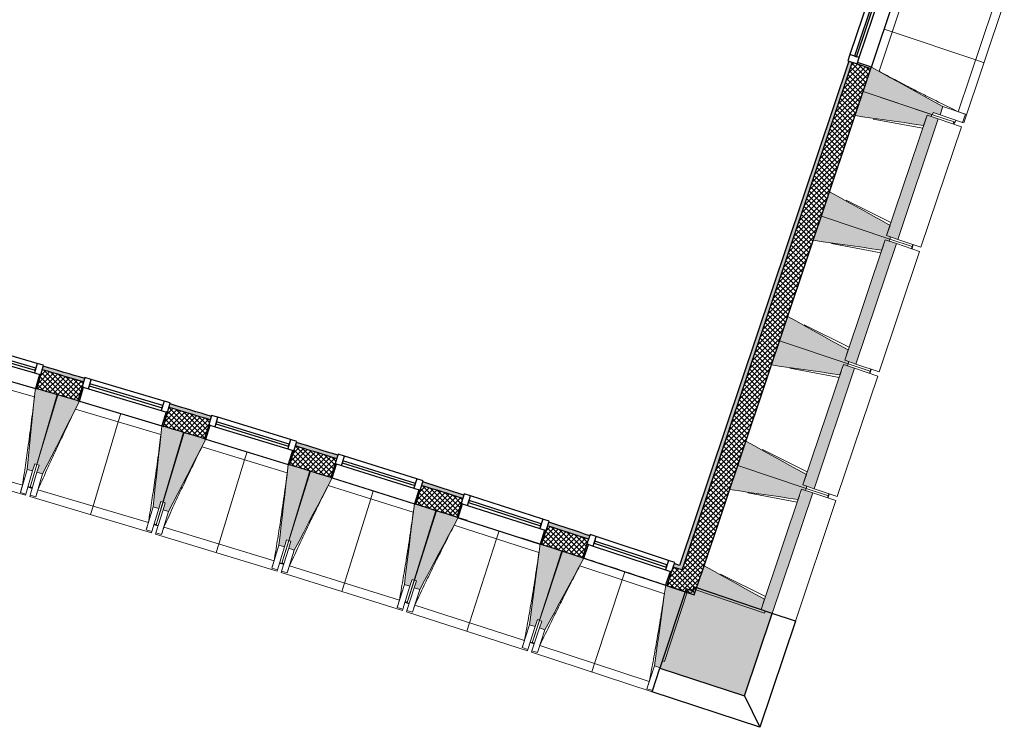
# Model space of a CAD drawing. Header units: millimetres. Extents: x -24070 to 30874, y -36590 to 4541.
# Tile 76 of 91: x 13828 to 20573, y -36590 to -31747. Entities that reach past the tile are written whole.
import ezdxf

# ---------------------------------------------------------------- set-up
doc = ezdxf.new("R2010")
doc.units = ezdxf.units.MM
doc.layers.add('A-GLAZ', color=7, linetype='Continuous', lineweight=25, true_color=0x5c63b1)
for name, color, linetype, lineweight in [('A-WALL', 7, 'Continuous', 25), ('A-WALL-PATT', 7, 'Continuous', 25), ('BATIEMENT', 7, 'Continuous', 18), ('BATIMENT', 7, 'Continuous', 25), ('FENETRES', 7, 'Continuous', 25), ('GEN', 7, 'Continuous', 18), ('SOLS', 7, 'Continuous', 25)]:
    doc.layers.add(name, color=color, linetype=linetype, lineweight=lineweight)
pattern_1 = [(45, (0, 0), (-17.67767, 17.67767), []), (135, (0, 0), (-17.67767, -17.67767), [])]

# ---------------------------------------------------------------- blocks, each defined once
blk = doc.blocks.new('XXX_VIDE FENETRE - 590-389517-2021_015_1111_DCE_1_50_N0 FINI_PLB_EFS')
at = {"layer": 'A-GLAZ'}
for p, q in [((260.1, -120), (-260.1, -120)), ((-260.1, -120), (-260.1, -135)), ((260.1, -135), (260.1, -120)), ((-260.1, -135), (260.1, -135))]:
    blk.add_line(p, q, dxfattribs=at)
at = {"layer": 'FENETRES'}
for p, q in [((-305.1, 0), (-305.1, -100)), ((-295.1, 0), (-305.1, 0)), ((295.1, 0), (-295.1, 0)), ((-295.1, -100), (-295.1, 0)), ((305.1, 0), (295.1, 0)), ((295.1, 0), (295.1, -100)), ((305.1, -100), (305.1, 0)), ((-305.1, -100), (-295.1, -100)), ((-260.1, -100), (-305.1, -100)), ((-305.1, -100), (-305.1, -167.5)), ((-260.1, -167.5), (-260.1, -100)), ((260.1, -100), (-260.1, -100)), ((260.1, -100), (260.1, -167.5)), ((305.1, -100), (260.1, -100)), ((295.1, -100), (305.1, -100)), ((305.1, -167.5), (305.1, -100)), ((-305.1, -167.5), (-260.1, -167.5)), ((-260.1, -167.5), (260.1, -167.5)), ((260.1, -167.5), (305.1, -167.5))]:
    blk.add_line(p, q, dxfattribs=at)
blk = doc.blocks.new('XXX_VIDE FENETRE - 550-377501-2021_015_1111_DCE_1_50_N0 FINI_PLB_EFS')
at = {"layer": 'A-GLAZ'}
for p, q in [((240, -120), (-240, -120)), ((-240, -120), (-240, -135)), ((240, -135), (240, -120)), ((-240, -135), (240, -135))]:
    blk.add_line(p, q, dxfattribs=at)
at = {"layer": 'FENETRES'}
for p, q in [((-285, 0), (-285, -100)), ((-275, 0), (-285, 0)), ((275, 0), (-275, 0)), ((-275, -100), (-275, 0)), ((285, 0), (275, 0)), ((275, 0), (275, -100)), ((285, -100), (285, 0)), ((-285, -100), (-275, -100)), ((-240, -100), (-285, -100)), ((-285, -100), (-285, -167.5)), ((-240, -167.5), (-240, -100)), ((240, -100), (-240, -100)), ((240, -100), (240, -167.5)), ((285, -100), (240, -100)), ((275, -100), (285, -100)), ((285, -167.5), (285, -100)), ((-285, -167.5), (-240, -167.5)), ((-240, -167.5), (240, -167.5)), ((240, -167.5), (285, -167.5))]:
    blk.add_line(p, q, dxfattribs=at)
blk = doc.blocks.new('B02_ARC_rvt-1-2021_015_1111_DCE_1_50_N0 FINI_PLB_EFS')
at = {"layer": 'A-WALL-PATT', "lineweight": 18}
h = blk.add_hatch(dxfattribs=at)
h.set_pattern_fill('FP_1', color=256, style=0, pattern_type=2)
h.set_pattern_definition(pattern_1)
h.paths.add_polyline_path([(18492.1, -35555.7), (19659.2, -32081.2), (19531.2, -32038.2), (18364.1, -35513), (18463.2, -35546)])
h.paths.add_polyline_path([(19840.7, -31540.8), (19945.7, -31228), (19817.8, -31185), (19712.7, -31497.9), (19837.5, -31539.8)])
h.paths.add_polyline_path([(20127.2, -30687.7), (20232.3, -30374.9), (20104.3, -30331.9), (19999.3, -30644.7), (20124, -30686.6)])
h.paths.add_polyline_path([(20413.8, -29834.5), (20498, -29583.7), (20369.8, -29541.4), (20285.8, -29791.5), (20410.6, -29833.5)])
at = {"layer": 'A-WALL-PATT', "lineweight": 5, "true_color": 0xdadada}
h = blk.add_hatch(color=254, dxfattribs=at)
h.paths.add_polyline_path([(18372, -35489.3), (19531.2, -32038.2), (19507.5, -32030.2), (18348.3, -35481.4), (18364.1, -35486.6)])
h.paths.add_polyline_path([(19712.7, -31497.9), (19817.8, -31185), (19794.1, -31177.1), (19689, -31489.9)])
h.paths.add_polyline_path([(19999.3, -30644.7), (20104.3, -30331.9), (20080.6, -30323.9), (19975.6, -30636.7), (19995.9, -30643.6)])
h.paths.add_polyline_path([(20285.8, -29791.5), (20326.8, -29669.4), (20303.1, -29661.6), (20262.1, -29783.6)])
h = blk.add_hatch(color=254, dxfattribs=at)
h.paths.add_polyline_path([(18364.1, -35513), (18372, -35489.3), (18312.3, -35469.4), (18304.4, -35493.2), (18360.2, -35511.7)])
h.paths.add_polyline_path([(17724.9, -35302.2), (17732.7, -35278.4), (17451.5, -35186.9), (17443.9, -35210.7), (17714, -35298.6)])
h.paths.add_polyline_path([(16863, -35023.9), (16870.6, -35000.1), (16588.8, -34910.5), (16581.3, -34934.4), (16852.3, -35020.5)])
h.paths.add_polyline_path([(15999.1, -34751.8), (16006.6, -34727.9), (15724.1, -34640.4), (15716.8, -34664.3), (15988.6, -34748.5)])
h.paths.add_polyline_path([(15133.3, -34485.9), (15140.6, -34462), (14857.5, -34376.5), (14850.4, -34400.5), (15123, -34482.8)])
h.paths.add_polyline_path([(14265.6, -34226.2), (14272.7, -34202.3), (13989, -34118.9), (13982, -34142.9), (14255.5, -34223.3)])
h.paths.add_polyline_path([(13396, -33972.8), (13403, -33948.8), (13117.6, -33867.1), (13111, -33891.3), (13386.1, -33970)])
h.paths.add_polyline_path([(12523.7, -33725.4), (12530.3, -33701.3), (12246.6, -33622.3), (12239.9, -33646.4), (12513.7, -33722.6)])
h.paths.add_polyline_path([(11651.5, -33484.8), (11658.1, -33460.7), (11258, -33352.6), (10870.5, -33249.3), (10864.2, -33273.4), (11310.6, -33392.7), (11642, -33482.3)])
h.paths.add_polyline_path([(10254.8, -33113.6), (10261.2, -33089.4), (10048.2, -33034.3), (10041.9, -33058.4), (10243, -33110.5)])
h.paths.add_polyline_path([(9431.4, -32902.7), (9437.6, -32878.5), (9210.8, -32821.4), (9204.5, -32845.6), (9420.6, -32899.9)])
h.paths.add_polyline_path([(8592.9, -32694), (8599.2, -32669.8), (8384, -32617.2), (8377.7, -32641.4), (8584.7, -32692)])
h.paths.add_polyline_path([(7765.1, -32494), (7771.4, -32469.8), (7223.4, -32340.7), (7073.1, -32305.6), (7067.4, -32330), (7478.9, -32426.3), (7760.8, -32493)])
at = {"layer": 'A-WALL-PATT', "lineweight": 18}
h = blk.add_hatch(dxfattribs=at)
h.set_pattern_fill('FP_1', color=256, style=0, pattern_type=2)
h.set_pattern_definition(pattern_1)
h.paths.add_polyline_path([(18449.1, -35683.7), (18492.1, -35555.7), (18304.4, -35493.2), (18262.2, -35621.4), (18428.1, -35676.6)])
h.paths.add_polyline_path([(17682.7, -35430.4), (17724.9, -35302.2), (17443.9, -35210.7), (17402.6, -35339.2), (17584.4, -35398.3)])
h.paths.add_polyline_path([(16821.7, -35152.4), (16863, -35023.9), (16581.3, -34934.4), (16541, -35063.2), (16722.2, -35120.7)])
h.paths.add_polyline_path([(15958.7, -34880.6), (15999.1, -34751.8), (15716.8, -34664.3), (15677.9, -34793.6), (15958.7, -34880.6)])
h.paths.add_polyline_path([(15093.8, -34615), (15133.3, -34485.9), (14850.4, -34400.5), (14811.8, -34529.9), (15093.7, -34615)])
h.paths.add_polyline_path([(14227, -34355.6), (14265, -34226.1), (13982, -34142.9), (13944.4, -34272.5), (14226.9, -34355.6)])
h.paths.add_polyline_path([(13358.4, -34102.5), (13396, -33972.8), (13111, -33891.3), (13075.2, -34021.4), (13358.2, -34102.5)])
h.paths.add_polyline_path([(12488, -33855.6), (12523.7, -33725.4), (12239.9, -33646.4), (12204.2, -33776.6), (12487.2, -33855.4)])
h.paths.add_polyline_path([(11615.8, -33615), (11651.5, -33484.8), (11223.1, -33369.2), (10864.2, -33273.4), (10830.1, -33404.1), (11310.6, -33532.6), (11615.6, -33615)])
h.paths.add_polyline_path([(10220.7, -33244.2), (10254.8, -33113.6), (10041.9, -33058.4), (10007.7, -33189.1), (10217.7, -33243.4)])
h.paths.add_polyline_path([(9397.3, -33033.3), (9431.4, -32902.7), (9204.5, -32845.6), (9170.3, -32976.2), (9395.3, -33032.8)])
h.paths.add_polyline_path([(8558.8, -32824.6), (8592.9, -32694), (8377.7, -32641.4), (8343.6, -32772.1), (8485.3, -32806.7)])
h.paths.add_polyline_path([(7731, -32624.6), (7765.1, -32494), (7223.4, -32366.4), (7067.4, -32330), (7036.9, -32461.5), (7551.4, -32582.2)])
at = {"layer": 'A-WALL'}
for p, q in [((19531.2, -32038.2), (18372, -35489.3)), ((18364.1, -35513), (18304.4, -35493.2)), ((18372, -35489.3), (18364.1, -35513))]:
    blk.add_line(p, q, dxfattribs=at)
for start, end in [(73.547426, 73.681919), (73.135238, 73.26973), (72.72305, 72.857542), (72.310863, 72.445354), (71.898676, 72.033166)]:
    blk.add_arc((-21392, -154971), 125899.8, start, end, dxfattribs=at)
at = {"layer": 'BATIEMENT', "lineweight": 25}
for p, q in [((19507.5, -32030.2), (18348.3, -35481.4)), ((18500.1, -35532), (19659.2, -32081.2)), ((18492.1, -35555.7), (18500.1, -35532)), ((18449.1, -35683.7), (18492.1, -35555.7)), ((18262.2, -35621.4), (18449.1, -35683.7))]:
    blk.add_line(p, q, dxfattribs=at)
at = {"layer": 'BATIEMENT', "lineweight": 25, "flags": 128}
blk.add_lwpolyline([(18348.3, -35481.4), (18330.3, -35475.4), (18312.3, -35469.4)], dxfattribs=at)
at = {"layer": 'BATIEMENT', "lineweight": 25}
for radius, start, end in [(125924.8, 73.547401, 73.681949), (125764.8, 73.547564, 73.681759), (125924.8, 73.135212, 73.26976), (125764.8, 73.135375, 73.26957), (125924.8, 72.723025, 72.857571), (125764.8, 72.723187, 72.857381), (125924.8, 72.310837, 72.445383), (125764.8, 72.310999, 72.44519), (125924.8, 71.898651, 72.033196), (125764.8, 71.898811, 72.033004)]:
    blk.add_arc((-21392, -154971), radius, start, end, dxfattribs=at)
at = {"layer": 'BATIMENT'}
for p, q in [((16893.9, -35175.4), (16831.2, -35155.4)), ((17393.1, -35336.1), (17266.1, -35295))]:
    blk.add_line(p, q, dxfattribs=at)
for start, end in [(71.776299, 71.894288), (71.625329, 71.74838)]:
    blk.add_arc((-21392, -154971), 125764.8, start, end, dxfattribs=at)
at = {"layer": 'SOLS'}
for p, q in [((14083.5, -34313.3), (14088, -34314.7)), ((14950.6, -34571.7), (14955.1, -34573)), ((15815.8, -34836.2), (15820.3, -34837.6)), ((16679.1, -35107), (16683.6, -35108.4)), ((17540.4, -35384), (17544.9, -35385.5))]:
    blk.add_line(p, q, dxfattribs=at)
at = {"layer": 'FENETRES', "lineweight": 18}
for name, p, rotation in [('XXX_VIDE FENETRE - 550-377501-2021_015_1111_DCE_1_50_N0 FINI_PLB_EFS', (19749.9, -31811), 251.4335275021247), ('XXX_VIDE FENETRE - 590-389517-2021_015_1111_DCE_1_50_N0 FINI_PLB_EFS', (13651.3, -34188), 163.8305585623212), ('XXX_VIDE FENETRE - 590-389517-2021_015_1111_DCE_1_50_N0 FINI_PLB_EFS', (14519.3, -34443.1), 163.4189238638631), ('XXX_VIDE FENETRE - 590-389517-2021_015_1111_DCE_1_50_N0 FINI_PLB_EFS', (15385.5, -34704.4), 163.0072891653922), ('XXX_VIDE FENETRE - 590-389517-2021_015_1111_DCE_1_50_N0 FINI_PLB_EFS', (16249.8, -34971.9), 162.5956544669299), ('XXX_VIDE FENETRE - 590-389517-2021_015_1111_DCE_1_50_N0 FINI_PLB_EFS', (17112.2, -35245.7), 162.1840197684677), ('XXX_VIDE FENETRE - 590-389517-2021_015_1111_DCE_1_50_N0 FINI_PLB_EFS', (17972.5, -35525.6), 161.7723850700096)]:
    blk.add_blockref(name, p, dxfattribs=dict(at, rotation=rotation))
blk = doc.blocks.new('20_MUR PREFA_01 - MODULE_01-3123087-2021_015_1111_DCE_1_50_N0 FINI_PLB_EFS')
at = {"layer": 'GEN'}
for p, q in [((0, 722.1), (0, 661.4)), ((0, 661.4), (0, 58.5)), ((0, 0.7), (0, 58.5))]:
    blk.add_line(p, q, dxfattribs=at)
blk = doc.blocks.new('20_MUR PREFA_01 - MODULE_01 B-3165811-2021_015_1111_DCE_1_50_N0 FINI_PLB_EFS')
at = {"layer": 'GEN'}
for p, q in [((0, 722.1), (0, 661.4)), ((0, 661.4), (0, 58.5)), ((0, 0.7), (0, 58.5))]:
    blk.add_line(p, q, dxfattribs=at)
blk = doc.blocks.new('Murs 2 - Murs 1-3190063-2021_015_1111_DCE_1_50_N0 FINI_PLB_EFS')
at = {"layer": 'A-WALL-PATT', "true_color": 0x787878}
blk.add_hatch(color=8, dxfattribs=at).paths.add_polyline_path([(18793.5, -36375.2), (18983.3, -35810), (18445.9, -35629.5), (18436.9, -35656.4), (18392.3, -35641.7), (18213.6, -36184.2), (18436.9, -36257.7)])
at = {"layer": 'BATIEMENT', "lineweight": 25}
for p, q in [((18392.3, -35641.7), (18213.6, -36184.2)), ((18436.9, -35656.4), (18392.3, -35641.7)), ((18445.9, -35629.5), (18436.9, -35656.4)), ((18983.3, -35810), (18445.9, -35629.5)), ((18793.5, -36375.2), (18983.3, -35810)), ((18213.6, -36184.2), (18793.5, -36375.2))]:
    blk.add_line(p, q, dxfattribs=at)
at = {"layer": 'BATIMENT'}
for p, q in [((19142.3, -35863.4), (18983.3, -35810)), ((19142.3, -35863.4), (18898.3, -36589.9)), ((18160.1, -36346.8), (18213.6, -36184.2)), ((18898.3, -36589.9), (18160.1, -36346.8)), ((18793.5, -36375.2), (18898.3, -36589.9))]:
    blk.add_line(p, q, dxfattribs=at)
blk = doc.blocks.new('B02_DC_STR_rvt-1-2021_015_1111_DCE_1_50_N0 FINI_PLB_EFS')
at = {"layer": 'BATIMENT', "lineweight": 5, "true_color": 0x787878}
for points in [[(20133.6, -32398.8), (20152.7, -32341.9), (19662.4, -32071.7), (19606.6, -32237.6), (20081.5, -32397.1), (20086.2, -32382.9), (20128.6, -32397.1)], [(20019.8, -32470.7), (20043.5, -32400.2), (20070.8, -32409.3), (20075.5, -32395.1), (19606.6, -32237.6), (19550.9, -32403.5), (19995.9, -32467.3)], [(19843, -33250.6), (20120, -32425.8), (20043.5, -32400.2), (19766.5, -33224.9), (19793.8, -33234)], [(19789, -33248.3), (19793.8, -33234), (19766.5, -33224.9), (19790.2, -33154.3), (19375.8, -32924.9), (19320.1, -33090.8), (19766.5, -33240.7)], [(19733.2, -33323.9), (19756.9, -33253.3), (19784.2, -33262.5), (19789, -33248.3), (19320.1, -33090.8), (19264.3, -33256.6), (19666.3, -33314.3)], [(19556.4, -34103.7), (19833.4, -33279), (19756.9, -33253.3), (19479.9, -34078), (19507.2, -34087.2)], [(19502.4, -34101.4), (19507.2, -34087.2), (19479.9, -34078), (19503.6, -34007.5), (19089.2, -33778), (19033.5, -33943.9), (19485, -34095.6)], [(19446.7, -34177.1), (19470.4, -34106.5), (19497.6, -34115.6), (19502.4, -34101.4), (19033.5, -33943.9), (18977.8, -34109.8), (19379.7, -34167.5)], [(19269.8, -34956.9), (19546.9, -34132.2), (19470.4, -34106.5), (19468.6, -34148.2), (19456.4, -34148.2), (19193.4, -34931.2), (19229.5, -34943.3)], [(13916.4, -34835.6), (13930.4, -34787.6), (13944.8, -34791.8), (14083.7, -34312.7), (13944.5, -34272.3), (13944.3, -34273), (13934.7, -34270.5), (13878, -34824.5), (13899.3, -34830.6)], [(13984.3, -34855.7), (14236.5, -34358.9), (14226.9, -34356.1), (14226.9, -34355.3), (14088.2, -34314), (13945.9, -34792.1), (13960.3, -34796.4), (13946, -34844.3), (13960.3, -34848.5)], [(14779.8, -35092.6), (14794.1, -35044.7), (14808.5, -35048.9), (14950.8, -34570.9), (14811.9, -34529.5), (14811.7, -34530.2), (14802.2, -34527.6), (14741.5, -35081.2), (14764.3, -35087.9)], [(14847.6, -35113.2), (15103.3, -34618.2), (15093.7, -34615.3), (15093.7, -34614.5), (14955.4, -34572.3), (14809.6, -35049.3), (14823.9, -35053.7), (14809.6, -35101.6), (14823.9, -35105.9)], [(19215.9, -34954.6), (19220.6, -34940.4), (19193.4, -34931.2), (19217.1, -34860.6), (18802.7, -34631.2), (18746.9, -34797.1), (19193.4, -34947)], [(15641.3, -35355.7), (15656, -35307.9), (15670.3, -35312.3), (15816.1, -34835.3), (15677.5, -34792.9), (15677.3, -34793.6), (15667.7, -34790.9), (15603.1, -35344), (15627.4, -35351.5)], [(19160.1, -35030.2), (19183.8, -34959.6), (19211.1, -34968.8), (19215.9, -34954.6), (18746.9, -34797.1), (18691.2, -34963), (19093.1, -35020.6)], [(15709, -35376.8), (15968.2, -34883.7), (15958.7, -34880.7), (15958.7, -34880), (15820.6, -34836.7), (15671.4, -35312.6), (15685.7, -35317.1), (15670.8, -35364.8), (15685.7, -35369.5)], [(18983.3, -35810), (19260.3, -34985.3), (19183.8, -34959.6), (19182.1, -35001.4), (19169.8, -35001.4), (18906.8, -35784.4), (18934.1, -35793.5)], [(16501, -35625.1), (16515.9, -35577.4), (16530.2, -35581.8), (16679.4, -35105.9), (16541.2, -35062.5), (16541, -35063.2), (16531.4, -35060.4), (16462.8, -35613.1), (16488.6, -35621.2)], [(16568.4, -35646.6), (16831.2, -35155.4), (16821.7, -35152.3), (16821.7, -35151.6), (16684, -35107.3), (16531.4, -35582.2), (16545.6, -35586.8), (16530.3, -35634.4), (16545.6, -35639.3)], [(17358.6, -35900.6), (17373.9, -35853), (17388.2, -35857.6), (17540.8, -35382.7), (17402.9, -35338.4), (17402.6, -35339), (17393.1, -35336.1), (17320.5, -35888.3), (17347.8, -35897.1)], [(17425.9, -35922.6), (17692.2, -35433.3), (17682.8, -35430.1), (17682.8, -35429.4), (17545.3, -35384.2), (17389.3, -35857.9), (17403.6, -35862.6), (17387.9, -35910.1), (17403.6, -35915.3)], [(18929.3, -35807.7), (18934.1, -35793.5), (18906.8, -35784.4), (18930.5, -35713.8), (18516.1, -35484.3), (18460.4, -35650.2), (18906.8, -35800.2)], [(18214.3, -36182.2), (18229.9, -36134.8), (18244.2, -36139.4), (18400.2, -35665.7), (18262.5, -35620.4), (18262.3, -35621), (18252.8, -35618.1), (18176.3, -36169.7), (18207.8, -36180.1)]]:
    blk.add_hatch(color=8, dxfattribs=at).paths.add_polyline_path(points)
at = {"layer": 'BATIEMENT'}
for p, q in [((19659.2, -32081.2), (19606.6, -32237.6)), ((19606.6, -32237.6), (19550.9, -32403.5)), ((19606.6, -32237.6), (20081.5, -32397.1)), ((20075.5, -32395.1), (19606.6, -32237.6)), ((20133.6, -32398.8), (20152.7, -32341.9)), ((20043.5, -32400.2), (19766.5, -33224.9)), ((19843, -33250.6), (20120, -32425.8)), ((20019.8, -32470.7), (20043.5, -32400.2)), ((20043.5, -32400.2), (20070.8, -32409.3)), ((20120, -32425.8), (20043.5, -32400.2)), ((20070.8, -32409.3), (20075.5, -32395.1)), ((20081.5, -32397.1), (20086.2, -32382.9)), ((20086.2, -32382.9), (20133.6, -32398.8)), ((19375.8, -32924.9), (19320.1, -33090.8)), ((19320.1, -33090.8), (19264.3, -33256.6)), ((19320.1, -33090.8), (19789, -33248.3)), ((19789, -33248.3), (19320.1, -33090.8)), ((19766.5, -33224.9), (19790.2, -33154.3)), ((19756.9, -33253.3), (19479.9, -34078)), ((19733.2, -33323.9), (19756.9, -33253.3)), ((19756.9, -33253.3), (19784.2, -33262.5)), ((19833.4, -33279), (19756.9, -33253.3)), ((19793.8, -33234), (19766.5, -33224.9)), ((19766.5, -33224.9), (19843, -33250.6)), ((19784.2, -33262.5), (19789, -33248.3)), ((19789, -33248.3), (19793.8, -33234)), ((19556.4, -34103.7), (19833.4, -33279)), ((19089.2, -33778), (19033.5, -33943.9)), ((19033.5, -33943.9), (18977.8, -34109.8)), ((19033.5, -33943.9), (19502.4, -34101.4)), ((19502.4, -34101.4), (19033.5, -33943.9)), ((19479.9, -34078), (19503.6, -34007.5)), ((19470.4, -34106.5), (19193.4, -34931.2)), ((19446.7, -34177.1), (19470.4, -34106.5)), ((19470.4, -34106.5), (19497.6, -34115.6)), ((19546.9, -34132.2), (19470.4, -34106.5)), ((19507.2, -34087.2), (19479.9, -34078)), ((19479.9, -34078), (19556.4, -34103.7)), ((19497.6, -34115.6), (19502.4, -34101.4)), ((19502.4, -34101.4), (19507.2, -34087.2)), ((19269.8, -34956.9), (19546.9, -34132.2)), ((14083.7, -34312.7), (13944.4, -34272.3)), ((13944.8, -34791.8), (14083.7, -34312.7)), ((14088.2, -34314), (13945.9, -34792.1)), ((14227.1, -34355.4), (14088.2, -34314)), ((14950.8, -34570.9), (14811.9, -34529.5)), ((14808.5, -35048.9), (14950.8, -34570.9)), ((14955.4, -34572.3), (14809.6, -35049.3)), ((15093.9, -34614.6), (14955.4, -34572.3)), ((18802.7, -34631.2), (18746.9, -34797.1)), ((13916.4, -34835.6), (13930.4, -34787.6)), ((13930.4, -34787.6), (13944.8, -34791.8)), ((13945.9, -34792.1), (13960.3, -34796.4)), ((13960.3, -34796.4), (13946, -34844.3)), ((15816.1, -34835.3), (15677.4, -34792.9)), ((18746.9, -34797.1), (18691.2, -34963)), ((18746.9, -34797.1), (19215.9, -34954.6)), ((19215.9, -34954.6), (18746.9, -34797.1)), ((13878, -34824.5), (13916.4, -34835.6)), ((13946, -34844.3), (13984.3, -34855.7)), ((15670.3, -35312.3), (15816.1, -34835.3)), ((15820.6, -34836.7), (15671.4, -35312.6)), ((15958.9, -34880), (15820.6, -34836.7)), ((19193.4, -34931.2), (19217.1, -34860.6)), ((19220.6, -34940.4), (19193.4, -34931.2)), ((19193.4, -34931.2), (19269.8, -34956.9)), ((19215.9, -34954.6), (19220.6, -34940.4)), ((19183.8, -34959.6), (18906.8, -35784.4)), ((18983.3, -35810), (19260.3, -34985.3)), ((19160.1, -35030.2), (19183.8, -34959.6)), ((19183.8, -34959.6), (19211.1, -34968.8)), ((19260.3, -34985.3), (19183.8, -34959.6)), ((19211.1, -34968.8), (19215.9, -34954.6)), ((14779.8, -35092.6), (14794.1, -35044.7)), ((14794.1, -35044.7), (14808.5, -35048.9)), ((14823.9, -35053.7), (14809.3, -35101.5)), ((14809.6, -35049.3), (14823.9, -35053.7)), ((16679.4, -35105.9), (16541.1, -35062.5)), ((14741.5, -35081.2), (14779.8, -35092.6)), ((14809.3, -35101.5), (14847.6, -35113.2)), ((16530.2, -35581.8), (16679.4, -35105.9)), ((16684, -35107.3), (16531.4, -35582.2)), ((16821.9, -35151.7), (16684, -35107.3)), ((15603.1, -35344), (15641.3, -35355.7)), ((15641.3, -35355.7), (15656, -35307.9)), ((15656, -35307.9), (15670.3, -35312.3)), ((15685.7, -35317.1), (15670.8, -35364.8)), ((15671.4, -35312.6), (15685.7, -35317.1)), ((17540.8, -35382.7), (17402.8, -35338.3)), ((15670.8, -35364.8), (15709, -35376.8)), ((17388.2, -35857.6), (17540.8, -35382.7)), ((17545.3, -35384.2), (17389.3, -35857.9)), ((17683, -35429.5), (17545.3, -35384.2)), ((18516.1, -35484.3), (18460.4, -35650.2)), ((16462.8, -35613.1), (16501, -35625.1)), ((16501, -35625.1), (16515.9, -35577.4)), ((16515.9, -35577.4), (16530.2, -35581.8)), ((16545.6, -35586.8), (16530.3, -35634.4)), ((16531.4, -35582.2), (16545.6, -35586.8)), ((16530.3, -35634.4), (16568.4, -35646.6)), ((18244.2, -36139.4), (18400.2, -35665.7)), ((18400.2, -35665.7), (18262.5, -35620.3)), ((18460.4, -35650.2), (18929.3, -35807.7)), ((18906.8, -35784.4), (18930.5, -35713.8)), ((18934.1, -35793.5), (18906.8, -35784.4)), ((18906.8, -35784.4), (18983.3, -35810)), ((18929.3, -35807.7), (18934.1, -35793.5)), ((17358.6, -35900.6), (17373.9, -35853)), ((17373.9, -35853), (17388.2, -35857.6)), ((17403.6, -35862.6), (17387.9, -35910.1)), ((17389.3, -35857.9), (17403.6, -35862.6)), ((17320.5, -35888.3), (17358.6, -35900.6)), ((17387.9, -35910.1), (17425.9, -35922.6)), ((18214.3, -36182.2), (18229.9, -36134.8)), ((18229.9, -36134.8), (18244.2, -36139.4)), ((18176.3, -36169.7), (18214.3, -36182.2))]:
    blk.add_line(p, q, dxfattribs=at)
at = {"layer": 'BATIEMENT', "flags": 128}
for points in [[(20152.7, -32341.9), (20091.4, -32308.1), (20030.1, -32274.4), (19968.8, -32240.6), (19907.5, -32206.8), (19846.3, -32173), (19785, -32139.3), (19723.7, -32105.5), (19662.4, -32071.7)], [(19550.9, -32403.5), (19617.9, -32413.1), (19684.9, -32422.7), (19751.9, -32432.3), (19818.9, -32441.9), (19885.8, -32451.5), (19952.8, -32461.1), (20019.8, -32470.7)], [(19790.2, -33154.3), (19731, -33121.5), (19671.8, -33088.7), (19612.6, -33056), (19553.4, -33023.2), (19494.2, -32990.4), (19435, -32957.6), (19375.8, -32924.9)], [(19264.3, -33256.6), (19331.3, -33266.3), (19398.3, -33275.9), (19465.3, -33285.5), (19532.3, -33295.1), (19599.3, -33304.7), (19666.3, -33314.3), (19733.2, -33323.9)], [(19503.6, -34007.5), (19444.4, -33974.7), (19385.2, -33941.9), (19326, -33909.1), (19266.8, -33876.3), (19207.6, -33843.6), (19148.4, -33810.8), (19089.2, -33778)], [(18977.8, -34109.8), (19044.8, -34119.4), (19111.8, -34129), (19178.7, -34138.6), (19245.7, -34148.2), (19312.7, -34157.8), (19379.7, -34167.5), (19446.7, -34177.1)], [(13934.8, -34269.5), (13927.7, -34338.9), (13920.6, -34408.3), (13913.5, -34477.6), (13906.4, -34547), (13899.3, -34616.4), (13892.2, -34685.7), (13885.1, -34755.1), (13878, -34824.5)], [(13984.3, -34855.7), (14015.9, -34793.5), (14047.5, -34731.4), (14079, -34669.2), (14110.6, -34607), (14142.1, -34544.8), (14173.7, -34482.6), (14205.2, -34420.5), (14236.8, -34358.3)], [(14802.3, -34526.6), (14794.7, -34596), (14787.1, -34665.3), (14779.5, -34734.6), (14771.9, -34803.9), (14764.3, -34873.2), (14756.7, -34942.5), (14749.1, -35011.8), (14741.5, -35081.2)], [(14847.6, -35113.2), (14879.6, -35051.2), (14911.6, -34989.3), (14943.6, -34927.3), (14975.6, -34865.4), (15007.6, -34803.4), (15039.6, -34741.5), (15071.6, -34679.5), (15103.6, -34617.6)], [(19217.1, -34860.6), (19157.9, -34827.8), (19098.7, -34795.1), (19039.5, -34762.3), (18980.3, -34729.5), (18921.1, -34696.7), (18861.9, -34664), (18802.7, -34631.2)], [(15667.8, -34790), (15659.8, -34859.2), (15651.7, -34928.5), (15643.6, -34997.8), (15635.5, -35067), (15627.4, -35136.3), (15619.3, -35205.5), (15611.2, -35274.8), (15603.1, -35344)], [(15709, -35376.8), (15741.4, -35315.1), (15773.9, -35253.4), (15806.3, -35191.6), (15838.7, -35129.9), (15871.2, -35068.2), (15903.6, -35006.5), (15936.1, -34944.8), (15968.5, -34883.1)], [(18691.2, -34963), (18758.2, -34972.6), (18825.2, -34982.2), (18892.2, -34991.8), (18959.2, -35001.4), (19026.1, -35011), (19093.1, -35020.6), (19160.1, -35030.2)], [(16531.5, -35059.5), (16522.9, -35128.7), (16514.3, -35197.9), (16505.7, -35267.1), (16497.2, -35336.3), (16488.6, -35405.5), (16480, -35474.7), (16471.4, -35543.9), (16462.8, -35613.1)], [(16568.4, -35646.6), (16601.3, -35585.2), (16634.2, -35523.7), (16667.1, -35462.2), (16700, -35400.7), (16732.9, -35339.2), (16765.8, -35277.7), (16798.6, -35216.2), (16831.5, -35154.8)], [(17393.2, -35335.3), (17384.2, -35404.4), (17375.1, -35473.5), (17366, -35542.7), (17356.9, -35611.8), (17347.8, -35680.9), (17338.7, -35750.1), (17329.6, -35819.2), (17320.5, -35888.3)], [(17425.9, -35922.6), (17459.2, -35861.4), (17492.6, -35800.1), (17525.9, -35738.9), (17559.2, -35677.6), (17592.6, -35616.4), (17625.9, -35555.1), (17659.2, -35493.9), (17692.6, -35432.7)], [(18930.5, -35713.8), (18871.3, -35681), (18812.1, -35648.2), (18752.9, -35615.4), (18693.7, -35582.7), (18634.5, -35549.9), (18575.3, -35517.1), (18516.1, -35484.3)], [(18253, -35617.2), (18243.4, -35686.3), (18233.8, -35755.3), (18224.2, -35824.4), (18214.6, -35893.5), (18205, -35962.5), (18195.4, -36031.6), (18185.9, -36100.7), (18176.3, -36169.7)]]:
    blk.add_lwpolyline(points, dxfattribs=at)
at = {"layer": 'BATIMENT', "lineweight": 18}
for p, q in [((19663, -32072), (19838.2, -31550.4)), ((19896.2, -31559.2), (19714.5, -32100)), ((20295.9, -32453.3), (20572.9, -31628.6)), ((20257.6, -32376.9), (20496.2, -31666.4)), ((20306.4, -32393.5), (20152.7, -32341.9)), ((20013.6, -32489.2), (19675.6, -32426.6)), ((20235.1, -32448.7), (20081.5, -32397.1)), ((20120, -32425.8), (20279, -32479.2)), ((20287.3, -32450.4), (20133.6, -32398.8)), ((20235.1, -32448.7), (20239.9, -32434.5)), ((20306.4, -32393.5), (20287.3, -32450.4)), ((20306.2, -32393.4), (20306.4, -32393.5)), ((20002, -33304), (20279, -32479.2)), ((20227.5, -32446.1), (20222.8, -32460.4)), ((20295.9, -32453.3), (20287.3, -32450.4)), ((19489.2, -32981.7), (19796.4, -33135.9)), ((19941, -33299.3), (19789, -33248.3)), ((19789, -33248.3), (19941, -33299.3)), ((20002, -33304), (19843, -33250.6)), ((19727, -33342.3), (19389.1, -33279.7)), ((19833.4, -33279), (19992.4, -33332.4)), ((19941, -33299.3), (19936.2, -33313.5)), ((19945.8, -33285.1), (19941, -33299.3)), ((19715.4, -34157.1), (19992.4, -33332.4)), ((19202.6, -33834.9), (19509.8, -33989)), ((19654.4, -34152.5), (19502.4, -34101.4)), ((19502.4, -34101.4), (19654.4, -34152.5)), ((19715.4, -34157.1), (19556.4, -34103.7)), ((13928.3, -34328.6), (13342, -34158.6)), ((19440.5, -34195.5), (19102.5, -34132.9)), ((19428.8, -35010.3), (19705.8, -34185.6)), ((19546.9, -34132.2), (19705.8, -34185.6)), ((19654.4, -34152.5), (19649.6, -34166.7)), ((19659.2, -34138.2), (19654.4, -34152.5)), ((14795.4, -34585.6), (14210.3, -34411.4)), ((15660.6, -34848.9), (15076.7, -34670.5)), ((13088.1, -34712.7), (13846.4, -34932.6)), ((18916, -34688.1), (19223.3, -34842.2)), ((13032.6, -34759.7), (13868.2, -35002)), ((13944.8, -34791.8), (13899.6, -34947.4)), ((13899.6, -34947.5), (13945.9, -34792.1)), ((13878, -34824.5), (13832.3, -34982.2)), ((13916.4, -34835.6), (13870.7, -34993.3)), ((13899.1, -35001.7), (13946, -34844.3)), ((13937.5, -35013.1), (13984.3, -34855.7)), ((16523.8, -35118.4), (15941.3, -34935.8)), ((13832.3, -34982.2), (13832.3, -34981.9)), ((13870.7, -34993.3), (13832.3, -34982.2)), ((13870.7, -34993.3), (13868.2, -35002)), ((13884.6, -34945.3), (13899, -34949.5)), ((13896.6, -35010.3), (13899.1, -35001.7)), ((13899, -34949.5), (13899.4, -34948.3)), ((13899.4, -34948.3), (13899, -34949.5)), ((13899, -34949.5), (13913.4, -34953.8)), ((13937.5, -35013.1), (13899.1, -35001.7)), ((13952.4, -34963.7), (14709.1, -35189)), ((19153.9, -35048.7), (18816, -34986.1)), ((19367.9, -35005.6), (19215.9, -34954.6)), ((19215.9, -34954.6), (19367.9, -35005.6)), ((19260.3, -34985.3), (19419.3, -35038.7)), ((19428.8, -35010.3), (19269.8, -34956.9)), ((19367.9, -35005.6), (19363.1, -35019.8)), ((19372.6, -34991.4), (19367.9, -35005.6)), ((13896.6, -35010.3), (14730.4, -35258.6)), ((13937.6, -35012.9), (13937.5, -35013.1)), ((14808.5, -35048.9), (14762.2, -35204.3)), ((14762.2, -35204.3), (14809.6, -35049.3)), ((19142.3, -35863.4), (19419.3, -35038.7)), ((14741.5, -35081.2), (14694.6, -35238.5)), ((14779.8, -35092.6), (14733, -35249.9)), ((14761.3, -35258.5), (14809.3, -35101.5)), ((14799.6, -35270.2), (14847.6, -35113.2)), ((14747.2, -35202), (14761.6, -35206.3)), ((14761.6, -35206.3), (14762, -35205.2)), ((14762, -35205.2), (14761.6, -35206.3)), ((14761.6, -35206.3), (14776, -35210.7)), ((17385.1, -35394.1), (16803.9, -35207.3)), ((14694.6, -35238.5), (14694.7, -35238.3)), ((14733, -35249.9), (14694.6, -35238.5)), ((14733, -35249.9), (14730.4, -35258.6)), ((14758.7, -35267.2), (14761.3, -35258.5)), ((14758.7, -35267.2), (15590.7, -35521.4)), ((14799.6, -35270.2), (14761.3, -35258.5)), ((14799.7, -35270), (14799.6, -35270.2)), ((14814.9, -35220.9), (15570, -35451.7)), ((15603.1, -35344), (15555.1, -35501.1)), ((15670.3, -35312.3), (15622.9, -35467.3)), ((15622.9, -35467.3), (15671.4, -35312.6)), ((15641.3, -35355.7), (15593.4, -35512.8)), ((15621.7, -35521.5), (15670.8, -35364.8)), ((15659.8, -35533.5), (15709, -35376.8)), ((15608, -35465), (15622.3, -35469.3)), ((15622.3, -35469.3), (15622.7, -35468.1)), ((15622.7, -35468.1), (15622.3, -35469.3)), ((15622.3, -35469.3), (15636.6, -35473.8)), ((15555.1, -35501.1), (15555.1, -35500.8)), ((15593.4, -35512.8), (15555.1, -35501.1)), ((15593.4, -35512.8), (15590.7, -35521.4)), ((15619, -35530.2), (15621.7, -35521.5)), ((15619, -35530.2), (16449.1, -35790.4)), ((15659.8, -35533.5), (15621.7, -35521.5)), ((15660, -35533.3), (15659.8, -35533.5)), ((15675.5, -35484.4), (16428.9, -35720.5)), ((18244.4, -35676), (17664.5, -35485)), ((18629.5, -35541.2), (18936.7, -35695.3)), ((16462.8, -35613.1), (16413.7, -35769.8)), ((16530.2, -35581.8), (16481.7, -35736.5)), ((16481.8, -35736.5), (16531.4, -35582.2)), ((16501, -35625.1), (16451.8, -35781.8)), ((16480.1, -35790.7), (16530.3, -35634.4)), ((16518.2, -35803), (16568.4, -35646.6)), ((16466.8, -35734), (16481.1, -35738.5)), ((16481.1, -35738.5), (16481.5, -35737.3)), ((16481.5, -35737.3), (16481.1, -35738.5)), ((16481.1, -35738.5), (16495.4, -35743.1)), ((16413.7, -35769.8), (16413.7, -35769.5)), ((16451.8, -35781.8), (16413.7, -35769.8)), ((16451.8, -35781.8), (16449.1, -35790.4)), ((16477.3, -35799.3), (16480.1, -35790.7)), ((16477.3, -35799.3), (17305.6, -36065.5)), ((16518.2, -35803), (16480.1, -35790.7)), ((16518.3, -35802.7), (16518.2, -35803)), ((16534.2, -35753.9), (17285.8, -35995.5)), ((19142.3, -35863.4), (18983.3, -35810)), ((17388.2, -35857.6), (17338.6, -36011.9)), ((17338.6, -36011.9), (17389.3, -35857.9)), ((17320.5, -35888.3), (17270.3, -36044.7)), ((17358.6, -35900.6), (17308.4, -36056.9)), ((17336.6, -36066.1), (17387.9, -35910.1)), ((17374.6, -36078.6), (17425.9, -35922.6)), ((17323.7, -36009.3), (17338, -36013.9)), ((17338, -36013.9), (17338.4, -36012.6)), ((17338.4, -36012.6), (17338, -36013.9)), ((17338, -36013.9), (17352.2, -36018.6)), ((17270.3, -36044.7), (17270.3, -36044.4)), ((17308.4, -36056.9), (17270.3, -36044.7)), ((17308.4, -36056.9), (17305.6, -36065.5)), ((17333.7, -36074.7), (17336.6, -36066.1)), ((17333.7, -36074.7), (18160.1, -36346.8)), ((17374.6, -36078.6), (17336.6, -36066.1)), ((17374.7, -36078.4), (17374.6, -36078.6)), ((17390.9, -36029.7), (18140.8, -36276.6)), ((18176.3, -36169.7), (18124.9, -36325.7)), ((18124.9, -36325.7), (18125, -36325.4)), ((18162.9, -36338.2), (18124.9, -36325.7))]:
    blk.add_line(p, q, dxfattribs=at)
at = {"layer": 'BATIMENT', "lineweight": 18, "flags": 128}
for points in [[(20257.6, -32376.9), (20267.3, -32380.2), (20277, -32383.5), (20286.7, -32386.8), (20296.5, -32390.1), (20306.2, -32393.4)], [(13832.3, -34981.9), (13835.1, -34972.1), (13838, -34962.2), (13840.8, -34952.3), (13843.6, -34942.4), (13846.4, -34932.6)], [(13952.4, -34963.7), (13949.5, -34973.6), (13946.5, -34983.4), (13943.5, -34993.2), (13940.6, -35003), (13937.6, -35012.9)], [(14694.7, -35238.3), (14697.6, -35228.4), (14700.5, -35218.6), (14703.3, -35208.7), (14706.2, -35198.9), (14709.1, -35189)], [(14814.9, -35220.9), (14811.9, -35230.7), (14808.8, -35240.6), (14805.8, -35250.4), (14802.7, -35260.2), (14799.7, -35270)], [(15555.1, -35500.8), (15558.1, -35491), (15561.1, -35481.2), (15564, -35471.3), (15567, -35461.5), (15570, -35451.7)], [(15675.5, -35484.4), (15672.4, -35494.1), (15669.3, -35503.9), (15666.2, -35513.7), (15663.1, -35523.5), (15660, -35533.3)], [(16413.7, -35769.5), (16416.8, -35759.7), (16419.8, -35749.9), (16422.8, -35740.1), (16425.8, -35730.3), (16428.9, -35720.5)], [(16534.2, -35753.9), (16531, -35763.7), (16527.8, -35773.5), (16524.6, -35783.2), (16521.5, -35793), (16518.3, -35802.7)], [(17270.3, -36044.4), (17273.4, -36034.6), (17276.5, -36024.9), (17279.6, -36015.1), (17282.7, -36005.3), (17285.8, -35995.5)], [(17390.9, -36029.7), (17387.7, -36039.4), (17384.4, -36049.2), (17381.2, -36058.9), (17377.9, -36068.6), (17374.7, -36078.4)], [(18125, -36325.4), (18128.1, -36315.7), (18131.3, -36305.9), (18134.5, -36296.2), (18137.6, -36286.4), (18140.8, -36276.6)]]:
    blk.add_lwpolyline(points, dxfattribs=at)
at = {"layer": 'BATIMENT', "lineweight": 18}
for points, knots in [([(19714.6, -32099.9), (19751.8, -32119.9), (19809.4, -32150.5), (19887.7, -32191.4), (19954.2, -32225.6), (20025.9, -32262.1), (20128.7, -32313.7), (20205.9, -32351.7), (20257.6, -32376.9)], [0.0183438, 0.0183438, 0.0183438, 0.0183438, 0.2222222, 0.3333333, 0.4444444, 0.5833333, 0.7222222, 1, 1, 1, 1]), ([(13846.4, -34932.6), (13853.5, -34887.2), (13863.7, -34819), (13876.9, -34728.1), (13887.3, -34654), (13898.1, -34574.3), (13909.1, -34488.7), (13919.2, -34406.7), (13925.4, -34353.3), (13928.2, -34328.5)], [0, 0, 0, 0, 0.2222222, 0.3333333, 0.4444444, 0.5833333, 0.7222222, 0.8611111, 0.9816328, 0.9816328, 0.9816328, 0.9816328]), ([(14210.4, -34411.4), (14191.7, -34449.3), (14163.1, -34508), (14125, -34587.7), (14093.1, -34655.2), (14059.1, -34728.2), (14011.1, -34832.7), (13975.8, -34911.2), (13952.4, -34963.7)], [0.0183454, 0.0183454, 0.0183454, 0.0183454, 0.2222222, 0.3333333, 0.4444444, 0.5833333, 0.7222222, 1, 1, 1, 1]), ([(14709.1, -35189), (14716.5, -35143.7), (14727.2, -35075.6), (14741.1, -34984.7), (14752, -34910.8), (14763.3, -34831.1), (14775, -34745.6), (14785.7, -34663.7), (14792.3, -34610.4), (14795.3, -34585.6)], [0, 0, 0, 0, 0.2222222, 0.3333333, 0.4444444, 0.5833333, 0.7222222, 0.8611111, 0.9816328, 0.9816328, 0.9816328, 0.9816328]), ([(15076.8, -34670.5), (15057.9, -34708.3), (15028.8, -34766.7), (14990.2, -34846.1), (14957.8, -34913.5), (14923.2, -34986.2), (14874.5, -35090.3), (14838.6, -35168.6), (14814.9, -35220.9)], [0.0183454, 0.0183454, 0.0183454, 0.0183454, 0.2222222, 0.3333333, 0.4444444, 0.5833333, 0.7222222, 1, 1, 1, 1]), ([(15570, -35451.7), (15577.6, -35406.4), (15588.9, -35338.4), (15603.4, -35247.6), (15614.8, -35173.7), (15626.7, -35094.1), (15639, -35008.7), (15650.3, -34926.9), (15657.3, -34873.6), (15660.4, -34848.9)], [0, 0, 0, 0, 0.2222222, 0.3333333, 0.4444444, 0.5833333, 0.7222222, 0.8611111, 0.9816328, 0.9816328, 0.9816328, 0.9816328]), ([(15941.4, -34935.8), (15922.1, -34973.4), (15892.7, -35031.7), (15853.4, -35110.8), (15820.6, -35177.9), (15785.5, -35250.4), (15736, -35354.2), (15699.6, -35432.2), (15675.5, -35484.4)], [0.0183454, 0.0183454, 0.0183454, 0.0183454, 0.2222222, 0.3333333, 0.4444444, 0.5833333, 0.7222222, 1, 1, 1, 1]), ([(16428.9, -35720.5), (16436.9, -35675.2), (16448.6, -35607.3), (16463.7, -35516.7), (16475.7, -35442.9), (16488.2, -35363.4), (16501.1, -35278.1), (16513, -35196.4), (16520.3, -35143.1), (16523.7, -35118.4)], [0, 0, 0, 0, 0.2222222, 0.3333333, 0.4444444, 0.5833333, 0.7222222, 0.8611111, 0.9816328, 0.9816328, 0.9816328, 0.9816328]), ([(16804, -35207.3), (16784.5, -35244.8), (16754.6, -35302.8), (16714.8, -35381.7), (16681.4, -35448.5), (16645.9, -35520.8), (16595.7, -35624.2), (16558.6, -35701.9), (16534.2, -35753.9)], [0.0183454, 0.0183454, 0.0183454, 0.0183454, 0.2222222, 0.3333333, 0.4444444, 0.5833333, 0.7222222, 1, 1, 1, 1]), ([(17285.8, -35995.5), (17294.2, -35950.3), (17306.4, -35882.5), (17322.2, -35791.9), (17334.7, -35718.2), (17347.8, -35638.8), (17361.3, -35553.6), (17373.7, -35472), (17381.5, -35418.8), (17385, -35394)], [0, 0, 0, 0, 0.2222222, 0.3333333, 0.4444444, 0.5833333, 0.7222222, 0.8611111, 0.9816328, 0.9816328, 0.9816328, 0.9816328]), ([(17664.6, -35485), (17644.9, -35522.4), (17614.6, -35580.2), (17574.2, -35658.7), (17540.4, -35725.4), (17504.3, -35797.3), (17453.3, -35900.4), (17415.7, -35977.9), (17390.9, -36029.7)], [0.0183454, 0.0183454, 0.0183454, 0.0183454, 0.2222222, 0.3333333, 0.4444444, 0.5833333, 0.7222222, 1, 1, 1, 1]), ([(18140.8, -36276.6), (18149.5, -36231.5), (18162.2, -36163.8), (18178.6, -36073.3), (18191.7, -35999.7), (18205.3, -35920.4), (18219.4, -35835.3), (18232.4, -35753.8), (18240.6, -35700.6), (18244.3, -35675.9)], [0, 0, 0, 0, 0.2222222, 0.3333333, 0.4444444, 0.5833333, 0.7222222, 0.8611111, 0.9816328, 0.9816328, 0.9816328, 0.9816328])]:
    blk.add_open_spline(points, degree=3, knots=knots, dxfattribs=at)
at = {"layer": 'SOLS'}
for p, q in [((20227.3, -32461.9), (20232.1, -32447.7)), ((19939.2, -33314.5), (19948.8, -33286.1)), ((19651.2, -34167.2), (19660.8, -34138.8)), ((13913.8, -34952.5), (13885, -34944.1)), ((13885, -34944.1), (13913.8, -34952.6)), ((13914, -34951.7), (13899.6, -34947.5)), ((19363.1, -35019.8), (19367.9, -35005.6)), ((19367.9, -35005.6), (19372.7, -34991.4)), ((14747.6, -35200.8), (14776.3, -35209.5)), ((14762.2, -35204.3), (14747.8, -35200)), ((15608.4, -35463.7), (15637, -35472.6)), ((15637.3, -35471.8), (15622.9, -35467.3)), ((16467.2, -35732.8), (16495.8, -35741.8)), ((16481.7, -35736.5), (16467.4, -35732)), ((17324.1, -36008), (17352.6, -36017.3)), ((17352.9, -36016.6), (17338.6, -36011.9))]:
    blk.add_line(p, q, dxfattribs=at)
at = {"layer": 'BATIMENT', "color": 5, "lineweight": 25, "true_color": 0x0000ff}
for name, p, rotation in [('20_MUR PREFA_01 - MODULE_01-3123087-2021_015_1111_DCE_1_50_N0 FINI_PLB_EFS', (19749.9, -31811), 251.4335275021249), ('20_MUR PREFA_01 - MODULE_01 B-3165811-2021_015_1111_DCE_1_50_N0 FINI_PLB_EFS', (14519.5, -34442.5), 163.4189238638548), ('20_MUR PREFA_01 - MODULE_01 B-3165811-2021_015_1111_DCE_1_50_N0 FINI_PLB_EFS', (15385.7, -34703.8), 163.0072891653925), ('20_MUR PREFA_01 - MODULE_01 B-3165811-2021_015_1111_DCE_1_50_N0 FINI_PLB_EFS', (16250, -34971.3), 162.5956544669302), ('20_MUR PREFA_01 - MODULE_01 B-3165811-2021_015_1111_DCE_1_50_N0 FINI_PLB_EFS', (17112.4, -35245), 162.1840197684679), ('20_MUR PREFA_01 - MODULE_01 B-3165811-2021_015_1111_DCE_1_50_N0 FINI_PLB_EFS', (17972.8, -35524.9), 161.7723850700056)]:
    blk.add_blockref(name, p, dxfattribs=dict(at, rotation=rotation))
blk.add_blockref('Murs 2 - Murs 1-3190063-2021_015_1111_DCE_1_50_N0 FINI_PLB_EFS', (0, 0), dxfattribs=at)

msp = doc.modelspace()

# ---------------------------------------------------------------- block references
at = {"lineweight": 5}
for name in ['B02_DC_STR_rvt-1-2021_015_1111_DCE_1_50_N0 FINI_PLB_EFS', 'B02_ARC_rvt-1-2021_015_1111_DCE_1_50_N0 FINI_PLB_EFS']:
    msp.add_blockref(name, (0, 0), dxfattribs=at)

doc.saveas('drawing.dxf')
